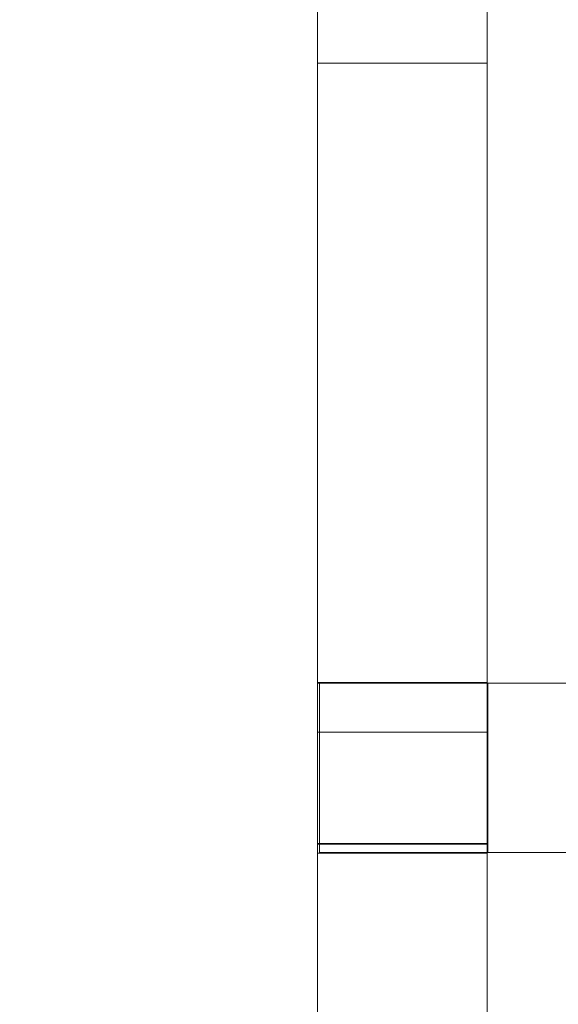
# Model space of a CAD drawing. Header units: millimetres. Extents: x -211 to 218, y -248 to 286.
# Tile 8 of 214: x -210 to -191, y -184 to -149. Entities that reach past the tile are written whole.
import ezdxf

# ---------------------------------------------------------------- set-up
doc = ezdxf.new("R2010")
doc.units = ezdxf.units.MM
doc.header["$LTSCALE"] = 25.4
doc.layers.add('None', color=7, linetype='Continuous', lineweight=9)

msp = doc.modelspace()

# ---------------------------------------------------------------- linework, layer by layer
at = {"layer": 'None', "color": 7, "linetype": 'Continuous', "lineweight": 9}
for points, invisible_edges in [([(-101.914, -128.937, -14.789), (-101.808, -128.913, -14.818), (-196.46, -210.956, -421.986), (-196.516, -210.968, -421.971)], 10), ([(-193.601, -210.836, -422.675), (-196.46, -210.956, -421.986), (-101.808, -128.913, -14.818)], 10), ([(-193.601, -210.836, -422.675), (-101.808, -128.913, -14.818), (-99.325, -129.179, -17.188)], 11), ([(-196.516, -210.968, -421.971), (-199.252, -211.579, -421.212), (-104.599, -129.536, -14.044), (-101.914, -128.937, -14.789)], 10), ([(-99.325, -129.179, -17.188), (-193.582, -210.835, -422.68), (-193.601, -210.836, -422.675)], 9), ([(-193.25, -210.88, -422.748), (-193.582, -210.835, -422.68), (-99.325, -129.179, -17.188)], 10), ([(-190.73, -211.218, -423.266), (-193.25, -210.88, -422.748), (-99.325, -129.179, -17.188)], 10), ([(-104.599, -129.536, -14.044), (-199.252, -211.579, -421.212), (-201.872, -212.685, -420.38), (-107.219, -130.643, -13.212)], 5), ([(-107.455, -130.798, -13.126), (-107.219, -130.643, -13.212), (-201.872, -212.685, -420.38), (-202.075, -212.819, -420.306)], 10), ([(-108.086, -131.213, -12.895), (-107.455, -130.798, -13.126), (-202.075, -212.819, -420.306), (-203.282, -213.612, -419.865)], 10), ([(-203.282, -213.612, -419.865), (-204.241, -214.242, -419.515), (-109.588, -132.2, -12.347), (-108.086, -131.213, -12.895)], 10), ([(-109.878, -132.478, -12.224), (-109.588, -132.2, -12.347), (-204.241, -214.242, -419.515), (-204.508, -214.498, -419.402)], 10), ([(-204.508, -214.498, -419.402), (-206.286, -216.202, -418.645), (-111.633, -134.159, -11.477), (-109.878, -132.478, -12.224)], 10), ([(-111.94, -134.585, -11.32), (-111.633, -134.159, -11.477), (-206.286, -216.202, -418.645), (-206.578, -216.607, -418.496)], 10), ([(-206.578, -216.607, -418.496), (-207.946, -218.505, -417.795), (-113.293, -136.462, -10.627), (-111.94, -134.585, -11.32)], 10), ([(-199.637, -134.611, 26.445), (-199.637, -147.951, 17.79), (-199.637, -151.626, 23.455), (-199.637, -146.994, 26.46)], 7), ([(-193.637, -146.994, 26.46), (-193.637, -151.626, 23.455), (-193.637, -147.951, 17.79), (-193.637, -134.611, 26.445)], 7), ([(-113.565, -137.034, -10.449), (-113.293, -136.462, -10.627), (-207.946, -218.505, -417.795), (-208.21, -219.061, -417.622)], 10), ([(-113.982, -137.912, -10.175), (-113.565, -137.034, -10.449), (-208.21, -219.061, -417.622)], 10), ([(-208.21, -219.061, -417.622), (-209.17, -221.081, -416.992), (-114.517, -139.039, -9.823), (-113.982, -137.912, -10.175)], 10), ([(-114.704, -139.729, -9.641), (-114.517, -139.039, -9.823), (-209.17, -221.081, -416.992), (-209.195, -221.174, -416.967)], 10), ([(-209.354, -221.761, -416.812), (-209.921, -223.852, -416.259), (-115.268, -141.81, -9.09), (-114.704, -139.729, -9.641)], 10), ([(-209.195, -221.174, -416.967), (-209.354, -221.761, -416.812), (-114.704, -139.729, -9.641)], 10), ([(-115.335, -142.567, -8.922), (-115.268, -141.81, -9.09), (-209.921, -223.852, -416.259), (-209.988, -224.606, -416.091)], 10), ([(-209.988, -224.606, -416.091), (-210.176, -226.734, -415.619), (-115.523, -144.692, -8.45), (-115.335, -142.567, -8.922)], 10), ([(-115.459, -145.449, -8.313), (-115.523, -144.692, -8.45), (-210.176, -226.734, -415.619), (-210.111, -227.495, -415.48)], 10), ([(-210.111, -227.495, -415.48), (-209.927, -229.64, -415.091), (-115.275, -147.597, -7.923), (-115.459, -145.449, -8.313)], 10), ([(-199.637, -146.994, 26.46), (-199.637, -151.626, 23.455), (-199.637, -153.57, 26.451), (-199.637, -150.273, 26.464)], 3), ([(-199.637, -146.994, 26.46), (-199.637, -150.273, 26.464), (-193.637, -150.273, 26.464), (-193.637, -146.994, 26.46)], 8), ([(-193.637, -153.57, 26.451), (-193.637, -151.626, 23.455), (-193.637, -146.994, 26.46), (-193.637, -150.273, 26.464)], 3), ([(-199.637, -148.975, 13.412), (-199.637, -148.629, 13.461), (-199.637, -147.23, 3.224), (-199.637, -149.624, 3.298)], 10), ([(-199.637, -149.624, 3.298), (-199.637, -147.23, 3.224), (-193.637, -147.23, 3.224), (-193.637, -149.624, 3.298)], 10), ([(-193.637, -149.624, 3.298), (-193.637, -147.23, 3.224), (-193.637, -148.629, 13.461), (-193.637, -148.975, 13.412)], 10), ([(-115.094, -148.289, -7.826), (-115.275, -147.597, -7.923), (-209.927, -229.64, -415.091), (-209.743, -230.342, -414.992)], 10), ([(-199.637, -151.626, 23.455), (-199.637, -147.951, 17.79), (-199.637, -148.628, 17.351), (-199.637, -148.834, 17.395)], 11), ([(-193.637, -148.834, 17.395), (-193.637, -148.628, 17.351), (-193.637, -147.951, 17.79), (-193.637, -151.626, 23.455)], 14), ([(-209.743, -230.342, -414.992), (-209.183, -232.48, -414.692), (-114.53, -150.438, -7.524), (-115.094, -148.289, -7.826)], 10), ([(-193.637, -148.628, 17.351), (-193.637, -148.834, 17.395), (-199.637, -148.834, 17.395), (-199.637, -148.628, 17.351)], 10), ([(-193.637, -148.629, 13.461), (-199.637, -148.629, 13.461), (-199.637, -148.975, 13.412), (-193.637, -148.975, 13.412)], 5), ([(-199.637, -151.626, 23.455), (-199.637, -148.834, 17.395), (-199.637, -149.182, 17.407)], 9), ([(-193.637, -149.182, 17.407), (-199.637, -149.182, 17.407), (-199.637, -148.834, 17.395), (-193.637, -148.834, 17.395)], 5), ([(-199.637, -149.323, 13.425), (-199.637, -148.975, 13.412), (-199.637, -149.624, 3.298)], 10), ([(-193.637, -148.975, 13.412), (-199.637, -148.975, 13.412), (-199.637, -149.323, 13.425), (-193.637, -149.323, 13.425)], 5), ([(-193.637, -149.182, 17.407), (-193.637, -148.834, 17.395), (-193.637, -151.626, 23.455)], 10), ([(-193.637, -149.624, 3.298), (-193.637, -148.975, 13.412), (-193.637, -149.323, 13.425)], 9), ([(-199.637, -151.626, 23.455), (-199.637, -149.182, 17.407), (-199.637, -149.528, 17.359)], 9), ([(-193.637, -149.528, 17.359), (-199.637, -149.528, 17.359), (-199.637, -149.182, 17.407), (-193.637, -149.182, 17.407)], 5), ([(-199.637, -149.624, 3.298), (-199.637, -149.664, 13.497), (-199.637, -149.323, 13.425)], 9), ([(-193.637, -149.323, 13.425), (-199.637, -149.323, 13.425), (-199.637, -149.664, 13.497), (-193.637, -149.664, 13.497)], 5), ([(-193.637, -149.528, 17.359), (-193.637, -149.182, 17.407), (-193.637, -151.626, 23.455)], 10), ([(-193.637, -149.323, 13.425), (-193.637, -149.664, 13.497), (-193.637, -149.624, 3.298)], 10), ([(-199.637, -149.528, 17.359), (-199.637, -149.859, 17.251), (-199.637, -151.626, 23.455)], 10), ([(-193.637, -149.859, 17.251), (-199.637, -149.859, 17.251), (-199.637, -149.528, 17.359), (-193.637, -149.528, 17.359)], 5), ([(-199.637, -149.624, 3.298), (-199.637, -150.283, 13.813), (-199.637, -149.987, 13.628)], 9), ([(-199.637, -149.987, 13.628), (-199.637, -149.664, 13.497), (-199.637, -149.624, 3.298)], 10), ([(-199.637, -150.542, 14.046), (-199.637, -150.283, 13.813), (-199.637, -149.624, 3.298), (-199.637, -155.745, 12.733)], 14), ([(-199.637, -169.359, 3.901), (-199.637, -155.745, 12.733), (-199.637, -149.624, 3.298)], 3), ([(-199.637, -169.359, 3.901), (-199.637, -149.624, 3.298), (-193.637, -149.624, 3.298), (-193.637, -169.359, 3.901)], 10), ([(-193.637, -149.664, 13.497), (-199.637, -149.664, 13.497), (-199.637, -149.987, 13.628), (-193.637, -149.987, 13.628)], 5), ([(-193.637, -151.626, 23.455), (-193.637, -149.859, 17.251), (-193.637, -149.528, 17.359)], 9), ([(-193.637, -149.624, 3.298), (-193.637, -149.664, 13.497), (-193.637, -149.987, 13.628)], 9), ([(-193.637, -155.745, 12.733), (-193.637, -149.624, 3.298), (-193.637, -150.283, 13.813), (-193.637, -150.542, 14.046)], 11), ([(-193.637, -149.987, 13.628), (-193.637, -150.283, 13.813), (-193.637, -149.624, 3.298)], 10), ([(-193.637, -149.624, 3.298), (-193.637, -155.745, 12.733), (-193.637, -169.359, 3.901)], 3), ([(-199.637, -149.859, 17.251), (-199.637, -150.167, 17.087), (-199.637, -151.626, 23.455)], 10), ([(-193.637, -150.167, 17.087), (-199.637, -150.167, 17.087), (-199.637, -149.859, 17.251), (-193.637, -149.859, 17.251)], 5), ([(-193.637, -149.987, 13.628), (-199.637, -149.987, 13.628), (-199.637, -150.283, 13.813), (-193.637, -150.283, 13.813)], 5), ([(-199.637, -151.626, 23.455), (-199.637, -150.167, 17.087), (-199.637, -150.442, 16.873)], 9), ([(-193.637, -150.442, 16.873), (-199.637, -150.442, 16.873), (-199.637, -150.167, 17.087), (-193.637, -150.167, 17.087)], 5), ([(-193.637, -151.626, 23.455), (-193.637, -150.167, 17.087), (-193.637, -149.859, 17.251)], 9), ([(-193.637, -150.442, 16.873), (-193.637, -150.167, 17.087), (-193.637, -151.626, 23.455)], 10), ([(-114.444, -150.629, -7.505), (-114.53, -150.438, -7.524), (-209.183, -232.48, -414.692)], 10), ([(-193.637, -153.57, 26.451), (-193.637, -150.273, 26.464), (-199.637, -150.273, 26.464), (-199.637, -153.57, 26.451)], 8), ([(-193.637, -150.283, 13.813), (-199.637, -150.283, 13.813), (-199.637, -150.542, 14.046), (-193.637, -150.542, 14.046)], 5), ([(-199.637, -150.442, 16.873), (-199.637, -150.675, 16.614), (-199.637, -159.421, 18.398), (-199.637, -151.626, 23.455)], 14), ([(-193.637, -150.675, 16.614), (-199.637, -150.675, 16.614), (-199.637, -150.442, 16.873), (-193.637, -150.442, 16.873)], 5), ([(-193.637, -151.626, 23.455), (-193.637, -159.421, 18.398), (-193.637, -150.675, 16.614), (-193.637, -150.442, 16.873)], 11), ([(-114.27, -151.012, -7.468), (-114.444, -150.629, -7.505), (-209.183, -232.48, -414.692), (-208.916, -233.07, -414.635)], 10), ([(-199.637, -150.756, 14.321), (-199.637, -150.542, 14.046), (-199.637, -155.745, 12.733)], 10), ([(-193.637, -150.542, 14.046), (-199.637, -150.542, 14.046), (-199.637, -150.756, 14.321), (-193.637, -150.756, 14.321)], 5), ([(-199.637, -159.421, 18.398), (-199.637, -150.675, 16.614), (-199.637, -150.86, 16.318)], 9), ([(-193.637, -150.86, 16.318), (-199.637, -150.86, 16.318), (-199.637, -150.675, 16.614), (-193.637, -150.675, 16.614)], 5), ([(-199.637, -150.92, 14.629), (-199.637, -150.756, 14.321), (-199.637, -155.745, 12.733)], 10), ([(-193.637, -150.756, 14.321), (-199.637, -150.756, 14.321), (-199.637, -150.92, 14.629), (-193.637, -150.92, 14.629)], 5), ([(-199.637, -150.86, 16.318), (-199.637, -150.991, 15.995), (-199.637, -159.421, 18.398)], 10), ([(-193.637, -150.991, 15.995), (-199.637, -150.991, 15.995), (-199.637, -150.86, 16.318), (-193.637, -150.86, 16.318)], 5), ([(-193.637, -155.745, 12.733), (-193.637, -150.542, 14.046), (-193.637, -150.756, 14.321)], 9), ([(-193.637, -150.86, 16.318), (-193.637, -150.675, 16.614), (-193.637, -159.421, 18.398)], 10), ([(-193.637, -155.745, 12.733), (-193.637, -150.756, 14.321), (-193.637, -150.92, 14.629)], 9), ([(-193.637, -159.421, 18.398), (-193.637, -150.991, 15.995), (-193.637, -150.86, 16.318)], 9), ([(-208.916, -233.07, -414.635), (-207.965, -235.169, -414.433), (-113.312, -153.127, -7.265), (-114.27, -151.012, -7.468)], 10), ([(-199.637, -155.745, 12.733), (-199.637, -151.027, 14.961), (-199.637, -150.92, 14.629)], 9), ([(-193.637, -150.92, 14.629), (-199.637, -150.92, 14.629), (-199.637, -151.027, 14.961), (-193.637, -151.027, 14.961)], 5), ([(-199.637, -150.991, 15.995), (-199.637, -151.035, 15.789), (-199.637, -155.745, 12.733), (-199.637, -159.421, 18.398)], 14), ([(-199.637, -151.035, 15.789), (-199.637, -150.991, 15.995), (-193.637, -150.991, 15.995), (-193.637, -151.035, 15.789)], 10), ([(-199.637, -151.076, 15.306), (-199.637, -151.027, 14.961), (-199.637, -155.745, 12.733)], 10), ([(-193.637, -151.027, 14.961), (-199.637, -151.027, 14.961), (-199.637, -151.076, 15.306), (-193.637, -151.076, 15.306)], 5), ([(-199.637, -155.745, 12.733), (-199.637, -151.035, 15.789), (-199.637, -151.063, 15.654)], 9), ([(-193.637, -151.035, 15.789), (-193.637, -151.063, 15.654), (-199.637, -151.063, 15.654), (-199.637, -151.035, 15.789)], 10), ([(-199.637, -155.745, 12.733), (-199.637, -151.063, 15.654), (-199.637, -151.076, 15.306)], 9), ([(-193.637, -151.076, 15.306), (-199.637, -151.076, 15.306), (-199.637, -151.063, 15.654), (-193.637, -151.063, 15.654)], 5), ([(-193.637, -150.92, 14.629), (-193.637, -151.027, 14.961), (-193.637, -155.745, 12.733)], 10), ([(-193.637, -159.421, 18.398), (-193.637, -155.745, 12.733), (-193.637, -151.035, 15.789), (-193.637, -150.991, 15.995)], 11), ([(-193.637, -155.745, 12.733), (-193.637, -151.027, 14.961), (-193.637, -151.076, 15.306)], 9), ([(-193.637, -151.063, 15.654), (-193.637, -151.035, 15.789), (-193.637, -155.745, 12.733)], 10), ([(-193.637, -151.076, 15.306), (-193.637, -151.063, 15.654), (-193.637, -155.745, 12.733)], 10), ([(-199.637, -158.648, 26.43), (-199.637, -153.57, 26.451), (-199.637, -151.626, 23.455), (-199.637, -159.421, 18.398)], 14), ([(-193.637, -159.421, 18.398), (-193.637, -151.626, 23.455), (-193.637, -153.57, 26.451), (-193.637, -158.648, 26.43)], 11), ([(-113.025, -153.553, -7.246), (-113.312, -153.127, -7.265), (-207.965, -235.169, -414.433), (-207.664, -235.616, -414.413)], 10), ([(-207.664, -235.616, -414.413), (-206.31, -237.625, -414.323), (-111.658, -155.583, -7.155), (-113.025, -153.553, -7.246)], 10), ([(-199.637, -153.57, 26.451), (-199.637, -158.648, 26.43), (-193.637, -158.648, 26.43), (-193.637, -153.57, 26.451)], 10), ([(-111.396, -155.859, -7.16), (-111.658, -155.583, -7.155), (-206.31, -237.625, -414.323), (-206.027, -237.923, -414.329)], 10), ([(-199.637, -155.745, 12.733), (-199.637, -169.359, 3.901), (-199.637, -165.337, 13.926), (-199.637, -165.029, 14.09)], 11), ([(-199.637, -155.745, 12.733), (-199.637, -164.336, 14.859), (-199.637, -164.205, 15.182)], 9), ([(-199.637, -155.745, 12.733), (-199.637, -164.754, 14.304), (-199.637, -164.521, 14.563)], 9), ([(-199.637, -164.521, 14.563), (-199.637, -164.336, 14.859), (-199.637, -155.745, 12.733)], 10), ([(-199.637, -165.029, 14.09), (-199.637, -164.754, 14.304), (-199.637, -155.745, 12.733)], 10), ([(-199.637, -164.205, 15.182), (-199.637, -164.178, 15.312), (-199.637, -159.421, 18.398), (-199.637, -155.745, 12.733)], 14), ([(-193.637, -155.745, 12.733), (-193.637, -164.754, 14.304), (-193.637, -165.029, 14.09)], 9), ([(-193.637, -165.029, 14.09), (-193.637, -165.337, 13.926), (-193.637, -169.359, 3.901), (-193.637, -155.745, 12.733)], 14), ([(-193.637, -155.745, 12.733), (-193.637, -164.336, 14.859), (-193.637, -164.521, 14.563)], 9), ([(-193.637, -155.745, 12.733), (-193.637, -159.421, 18.398), (-193.637, -164.178, 15.312), (-193.637, -164.205, 15.182)], 11), ([(-193.637, -164.205, 15.182), (-193.637, -164.336, 14.859), (-193.637, -155.745, 12.733)], 10), ([(-193.637, -164.521, 14.563), (-193.637, -164.754, 14.304), (-193.637, -155.745, 12.733)], 10), ([(-206.027, -237.923, -414.329), (-204.27, -239.773, -414.364), (-109.617, -157.731, -7.196), (-111.396, -155.859, -7.16)], 10), ([(-109.617, -157.731, -7.196), (-204.27, -239.773, -414.364), (-201.905, -241.549, -414.556), (-107.252, -159.506, -7.388)], 5), ([(-199.637, -159.421, 18.398), (-199.637, -162.86, 23.698), (-199.637, -158.648, 26.43)], 11), ([(-199.637, -158.648, 26.43), (-199.637, -162.86, 23.698), (-199.637, -164.617, 26.407)], 3), ([(-199.637, -158.648, 26.43), (-199.637, -164.617, 26.407), (-193.637, -164.617, 26.407), (-193.637, -158.648, 26.43)], 10), ([(-193.637, -164.617, 26.407), (-193.637, -162.86, 23.698), (-193.637, -158.648, 26.43)], 3), ([(-193.637, -158.648, 26.43), (-193.637, -162.86, 23.698), (-193.637, -159.421, 18.398)], 11), ([(-107.144, -159.562, -7.402), (-107.252, -159.506, -7.388), (-201.905, -241.549, -414.556), (-201.757, -241.625, -414.575)], 10), ([(-106.344, -159.974, -7.505), (-107.144, -159.562, -7.402), (-201.757, -241.625, -414.575)], 10), ([(-199.637, -162.86, 23.698), (-199.637, -159.421, 18.398), (-199.637, -164.655, 17.131), (-199.637, -164.913, 17.364)], 11), ([(-199.637, -159.421, 18.398), (-199.637, -164.133, 15.523), (-199.637, -164.121, 15.871)], 9), ([(-199.637, -159.421, 18.398), (-199.637, -164.44, 16.856), (-199.637, -164.655, 17.131)], 9), ([(-199.637, -164.121, 15.871), (-199.637, -164.169, 16.217), (-199.637, -159.421, 18.398)], 10), ([(-199.637, -159.421, 18.398), (-199.637, -164.276, 16.548), (-199.637, -164.44, 16.856)], 9), ([(-199.637, -159.421, 18.398), (-199.637, -164.178, 15.312), (-199.637, -164.133, 15.523)], 9), ([(-199.637, -164.169, 16.217), (-199.637, -164.276, 16.548), (-199.637, -159.421, 18.398)], 10), ([(-193.637, -159.421, 18.398), (-193.637, -164.169, 16.217), (-193.637, -164.121, 15.871)], 9), ([(-193.637, -159.421, 18.398), (-193.637, -164.276, 16.548), (-193.637, -164.169, 16.217)], 9), ([(-193.637, -164.913, 17.364), (-193.637, -164.655, 17.131), (-193.637, -159.421, 18.398), (-193.637, -162.86, 23.698)], 14), ([(-193.637, -164.121, 15.871), (-193.637, -164.133, 15.523), (-193.637, -159.421, 18.398)], 10), ([(-193.637, -164.655, 17.131), (-193.637, -164.44, 16.856), (-193.637, -159.421, 18.398)], 10), ([(-193.637, -164.44, 16.856), (-193.637, -164.276, 16.548), (-193.637, -159.421, 18.398)], 10), ([(-193.637, -164.133, 15.523), (-193.637, -164.178, 15.312), (-193.637, -159.421, 18.398)], 10), ([(-201.757, -241.625, -414.575), (-199.288, -242.897, -414.893), (-104.635, -160.855, -7.725), (-106.344, -159.974, -7.505)], 10), ([(-104.611, -160.862, -7.729), (-104.635, -160.855, -7.725), (-199.288, -242.897, -414.893)], 10), ([(-101.877, -161.725, -8.191), (-104.611, -160.862, -7.729), (-199.288, -242.897, -414.893)], 10), ([(-199.288, -242.897, -414.893), (-196.498, -243.778, -415.364), (-101.845, -161.735, -8.196), (-101.877, -161.725, -8.191)], 10), ([(-99.325, -162.387, -10.319), (-101.845, -161.735, -8.196), (-196.498, -243.778, -415.364)], 11), ([(-196.498, -243.778, -415.364), (-196.472, -243.781, -415.369), (-99.325, -162.387, -10.319)], 10), ([(-196.472, -243.781, -415.369), (-193.62, -244.164, -415.955), (-99.325, -162.387, -10.319)], 10), ([(-99.325, -164.706, -23.367), (-99.325, -162.387, -10.319), (-193.62, -244.164, -415.955)], 10), ([(-199.637, -164.617, 26.407), (-199.637, -162.86, 23.698), (-199.637, -172.201, 17.637), (-199.637, -172.208, 20.71)], 11), ([(-199.637, -162.86, 23.698), (-199.637, -165.209, 17.549), (-199.637, -165.532, 17.68)], 9), ([(-199.637, -162.86, 23.698), (-199.637, -166.222, 17.765), (-199.637, -166.567, 17.716)], 9), ([(-199.637, -165.532, 17.68), (-199.637, -165.873, 17.753), (-199.637, -162.86, 23.698)], 10), ([(-199.637, -172.201, 17.637), (-199.637, -162.86, 23.698), (-199.637, -166.898, 17.609), (-199.637, -167.206, 17.445)], 11), ([(-199.637, -165.873, 17.753), (-199.637, -166.222, 17.765), (-199.637, -162.86, 23.698)], 10), ([(-199.637, -166.567, 17.716), (-199.637, -166.898, 17.609), (-199.637, -162.86, 23.698)], 10), ([(-199.637, -164.913, 17.364), (-199.637, -165.209, 17.549), (-199.637, -162.86, 23.698)], 10), ([(-193.637, -162.86, 23.698), (-193.637, -165.873, 17.753), (-193.637, -165.532, 17.68)], 9), ([(-193.637, -162.86, 23.698), (-193.637, -165.209, 17.549), (-193.637, -164.913, 17.364)], 9), ([(-193.637, -162.86, 23.698), (-193.637, -166.222, 17.765), (-193.637, -165.873, 17.753)], 9), ([(-193.637, -162.86, 23.698), (-193.637, -166.898, 17.609), (-193.637, -166.567, 17.716)], 9), ([(-193.637, -166.567, 17.716), (-193.637, -166.222, 17.765), (-193.637, -162.86, 23.698)], 10), ([(-193.637, -167.206, 17.445), (-193.637, -166.898, 17.609), (-193.637, -162.86, 23.698), (-193.637, -172.201, 17.637)], 14), ([(-193.637, -165.532, 17.68), (-193.637, -165.209, 17.549), (-193.637, -162.86, 23.698)], 10), ([(-193.637, -172.208, 20.71), (-193.637, -172.201, 17.637), (-193.637, -162.86, 23.698), (-193.637, -164.617, 26.407)], 14), ([(-193.637, -164.121, 15.871), (-199.637, -164.121, 15.871), (-199.637, -164.133, 15.523), (-193.637, -164.133, 15.523)], 5), ([(-193.637, -164.169, 16.217), (-199.637, -164.169, 16.217), (-199.637, -164.121, 15.871), (-193.637, -164.121, 15.871)], 5), ([(-193.637, -164.178, 15.312), (-193.637, -164.133, 15.523), (-199.637, -164.133, 15.523), (-199.637, -164.178, 15.312)], 10), ([(-193.637, -164.276, 16.548), (-199.637, -164.276, 16.548), (-199.637, -164.169, 16.217), (-193.637, -164.169, 16.217)], 5), ([(-199.637, -164.178, 15.312), (-199.637, -164.205, 15.182), (-193.637, -164.205, 15.182), (-193.637, -164.178, 15.312)], 10), ([(-193.637, -164.205, 15.182), (-199.637, -164.205, 15.182), (-199.637, -164.336, 14.859), (-193.637, -164.336, 14.859)], 5), ([(-193.637, -164.44, 16.856), (-199.637, -164.44, 16.856), (-199.637, -164.276, 16.548), (-193.637, -164.276, 16.548)], 5), ([(-193.637, -164.336, 14.859), (-199.637, -164.336, 14.859), (-199.637, -164.521, 14.563), (-193.637, -164.521, 14.563)], 5), ([(-193.637, -164.655, 17.131), (-199.637, -164.655, 17.131), (-199.637, -164.44, 16.856), (-193.637, -164.44, 16.856)], 5), ([(-193.637, -164.521, 14.563), (-199.637, -164.521, 14.563), (-199.637, -164.754, 14.304), (-193.637, -164.754, 14.304)], 5), ([(-199.637, -170.252, 26.384), (-199.637, -164.617, 26.407), (-199.637, -172.208, 20.71), (-199.637, -177.908, 20.697)], 10), ([(-199.637, -164.617, 26.407), (-199.637, -170.252, 26.384), (-193.637, -170.252, 26.384), (-193.637, -164.617, 26.407)], 10), ([(-193.637, -164.913, 17.364), (-199.637, -164.913, 17.364), (-199.637, -164.655, 17.131), (-193.637, -164.655, 17.131)], 5), ([(-193.637, -164.754, 14.304), (-199.637, -164.754, 14.304), (-199.637, -165.029, 14.09), (-193.637, -165.029, 14.09)], 5), ([(-193.637, -177.908, 20.697), (-193.637, -172.208, 20.71), (-193.637, -164.617, 26.407), (-193.637, -170.252, 26.384)], 10), ([(-193.62, -244.164, -415.955), (-190.741, -244.043, -416.649), (-99.325, -164.706, -23.367)], 10), ([(-193.637, -165.209, 17.549), (-199.637, -165.209, 17.549), (-199.637, -164.913, 17.364), (-193.637, -164.913, 17.364)], 5), ([(-193.637, -165.029, 14.09), (-199.637, -165.029, 14.09), (-199.637, -165.337, 13.926), (-193.637, -165.337, 13.926)], 5), ([(-193.637, -165.532, 17.68), (-199.637, -165.532, 17.68), (-199.637, -165.209, 17.549), (-193.637, -165.209, 17.549)], 5), ([(-199.637, -169.359, 3.901), (-199.637, -165.669, 13.819), (-199.637, -165.337, 13.926)], 9), ([(-193.637, -165.337, 13.926), (-199.637, -165.337, 13.926), (-199.637, -165.669, 13.819), (-193.637, -165.669, 13.819)], 5), ([(-193.637, -165.337, 13.926), (-193.637, -165.669, 13.819), (-193.637, -169.359, 3.901)], 10), ([(-193.637, -165.873, 17.753), (-199.637, -165.873, 17.753), (-199.637, -165.532, 17.68), (-193.637, -165.532, 17.68)], 5), ([(-199.637, -166.014, 13.77), (-199.637, -165.669, 13.819), (-199.637, -169.359, 3.901)], 10), ([(-193.637, -165.669, 13.819), (-199.637, -165.669, 13.819), (-199.637, -166.014, 13.77), (-193.637, -166.014, 13.77)], 5), ([(-193.637, -169.359, 3.901), (-193.637, -165.669, 13.819), (-193.637, -166.014, 13.77)], 9), ([(-193.637, -166.222, 17.765), (-199.637, -166.222, 17.765), (-199.637, -165.873, 17.753), (-193.637, -165.873, 17.753)], 5), ([(-199.637, -169.359, 3.901), (-199.637, -166.362, 13.783), (-199.637, -166.014, 13.77)], 9), ([(-193.637, -166.014, 13.77), (-199.637, -166.014, 13.77), (-199.637, -166.362, 13.783), (-193.637, -166.362, 13.783)], 5), ([(-193.637, -166.014, 13.77), (-193.637, -166.362, 13.783), (-193.637, -169.359, 3.901)], 10), ([(-193.637, -166.567, 17.716), (-199.637, -166.567, 17.716), (-199.637, -166.222, 17.765), (-193.637, -166.222, 17.765)], 5), ([(-199.637, -166.492, 13.81), (-199.637, -166.362, 13.783), (-199.637, -169.359, 3.901)], 10), ([(-193.637, -166.492, 13.81), (-193.637, -166.362, 13.783), (-199.637, -166.362, 13.783), (-199.637, -166.492, 13.81)], 10), ([(-199.637, -169.359, 3.901), (-199.637, -173.815, 4.037), (-199.637, -176.108, 7.571), (-199.637, -166.492, 13.81)], 14), ([(-199.637, -172.186, 10.786), (-199.637, -166.492, 13.81), (-199.637, -176.108, 7.571)], 11), ([(-199.637, -166.703, 13.855), (-199.637, -166.492, 13.81), (-199.637, -172.186, 10.786)], 10), ([(-199.637, -166.492, 13.81), (-199.637, -166.703, 13.855), (-193.637, -166.703, 13.855), (-193.637, -166.492, 13.81)], 10), ([(-193.637, -169.359, 3.901), (-193.637, -166.362, 13.783), (-193.637, -166.492, 13.81)], 9), ([(-193.637, -172.186, 10.786), (-193.637, -166.492, 13.81), (-193.637, -166.703, 13.855)], 9), ([(-193.637, -176.108, 7.571), (-193.637, -166.492, 13.81), (-193.637, -172.186, 10.786)], 11), ([(-193.637, -166.492, 13.81), (-193.637, -176.108, 7.571), (-193.637, -173.815, 4.037), (-193.637, -169.359, 3.901)], 11), ([(-193.637, -166.898, 17.609), (-199.637, -166.898, 17.609), (-199.637, -166.567, 17.716), (-193.637, -166.567, 17.716)], 5), ([(-199.637, -167.027, 13.986), (-199.637, -166.703, 13.855), (-199.637, -172.186, 10.786)], 10), ([(-193.637, -166.703, 13.855), (-199.637, -166.703, 13.855), (-199.637, -167.027, 13.986), (-193.637, -167.027, 13.986)], 5), ([(-193.637, -172.186, 10.786), (-193.637, -166.703, 13.855), (-193.637, -167.027, 13.986)], 9), ([(-193.637, -167.206, 17.445), (-199.637, -167.206, 17.445), (-199.637, -166.898, 17.609), (-193.637, -166.898, 17.609)], 5), ([(-199.637, -172.186, 10.786), (-199.637, -167.322, 14.171), (-199.637, -167.027, 13.986)], 9), ([(-193.637, -167.027, 13.986), (-199.637, -167.027, 13.986), (-199.637, -167.322, 14.171), (-193.637, -167.322, 14.171)], 5), ([(-199.637, -167.206, 17.445), (-199.637, -167.481, 17.231), (-199.637, -172.201, 17.637)], 10), ([(-193.637, -167.481, 17.231), (-199.637, -167.481, 17.231), (-199.637, -167.206, 17.445), (-193.637, -167.206, 17.445)], 5), ([(-193.637, -167.027, 13.986), (-193.637, -167.322, 14.171), (-193.637, -172.186, 10.786)], 10), ([(-193.637, -172.201, 17.637), (-193.637, -167.481, 17.231), (-193.637, -167.206, 17.445)], 9), ([(-199.637, -167.581, 14.404), (-199.637, -167.322, 14.171), (-199.637, -172.186, 10.786)], 10), ([(-193.637, -167.322, 14.171), (-199.637, -167.322, 14.171), (-199.637, -167.581, 14.404), (-193.637, -167.581, 14.404)], 5), ([(-199.637, -172.201, 17.637), (-199.637, -167.481, 17.231), (-199.637, -167.715, 16.972)], 9), ([(-193.637, -167.715, 16.972), (-199.637, -167.715, 16.972), (-199.637, -167.481, 17.231), (-193.637, -167.481, 17.231)], 5), ([(-199.637, -172.186, 10.786), (-199.637, -167.796, 14.679), (-199.637, -167.581, 14.404)], 9), ([(-193.637, -167.581, 14.404), (-199.637, -167.581, 14.404), (-199.637, -167.796, 14.679), (-193.637, -167.796, 14.679)], 5), ([(-193.637, -172.186, 10.786), (-193.637, -167.322, 14.171), (-193.637, -167.581, 14.404)], 9), ([(-193.637, -167.715, 16.972), (-193.637, -167.481, 17.231), (-193.637, -172.201, 17.637)], 10), ([(-193.637, -167.581, 14.404), (-193.637, -167.796, 14.679), (-193.637, -172.186, 10.786)], 10), ([(-199.637, -167.715, 16.972), (-199.637, -167.899, 16.676), (-199.637, -172.201, 17.637)], 10), ([(-193.637, -167.899, 16.676), (-199.637, -167.899, 16.676), (-199.637, -167.715, 16.972), (-193.637, -167.715, 16.972)], 5), ([(-199.637, -172.186, 10.786), (-199.637, -167.959, 14.987), (-199.637, -167.796, 14.679)], 9), ([(-193.637, -167.796, 14.679), (-199.637, -167.796, 14.679), (-199.637, -167.959, 14.987), (-193.637, -167.959, 14.987)], 5), ([(-199.637, -172.201, 17.637), (-199.637, -167.899, 16.676), (-199.637, -168.03, 16.353)], 9), ([(-193.637, -168.03, 16.353), (-199.637, -168.03, 16.353), (-199.637, -167.899, 16.676), (-193.637, -167.899, 16.676)], 5), ([(-193.637, -172.201, 17.637), (-193.637, -167.899, 16.676), (-193.637, -167.715, 16.972)], 9), ([(-193.637, -167.796, 14.679), (-193.637, -167.959, 14.987), (-193.637, -172.186, 10.786)], 10), ([(-193.637, -168.03, 16.353), (-193.637, -167.899, 16.676), (-193.637, -172.201, 17.637)], 10), ([(-199.637, -168.067, 15.318), (-199.637, -167.959, 14.987), (-199.637, -172.186, 10.786)], 10), ([(-193.637, -167.959, 14.987), (-199.637, -167.959, 14.987), (-199.637, -168.067, 15.318), (-193.637, -168.067, 15.318)], 5), ([(-199.637, -172.201, 17.637), (-199.637, -168.03, 16.353), (-199.637, -168.103, 16.012)], 9), ([(-193.637, -168.103, 16.012), (-199.637, -168.103, 16.012), (-199.637, -168.03, 16.353), (-193.637, -168.03, 16.353)], 5), ([(-199.637, -172.186, 10.786), (-199.637, -172.201, 17.637), (-199.637, -168.115, 15.664), (-199.637, -168.067, 15.318)], 10), ([(-193.637, -168.067, 15.318), (-199.637, -168.067, 15.318), (-199.637, -168.115, 15.664), (-193.637, -168.115, 15.664)], 5), ([(-199.637, -168.103, 16.012), (-199.637, -168.115, 15.664), (-199.637, -172.201, 17.637)], 10), ([(-193.637, -168.115, 15.664), (-199.637, -168.115, 15.664), (-199.637, -168.103, 16.012), (-193.637, -168.103, 16.012)], 5), ([(-193.637, -172.186, 10.786), (-193.637, -167.959, 14.987), (-193.637, -168.067, 15.318)], 9), ([(-193.637, -168.103, 16.012), (-193.637, -168.03, 16.353), (-193.637, -172.201, 17.637)], 10), ([(-193.637, -168.067, 15.318), (-193.637, -168.115, 15.664), (-193.637, -172.201, 17.637), (-193.637, -172.186, 10.786)], 10), ([(-193.637, -172.201, 17.637), (-193.637, -168.115, 15.664), (-193.637, -168.103, 16.012)], 9), ([(-199.637, -173.815, 4.037), (-199.637, -169.359, 3.901), (-193.637, -169.359, 3.901), (-193.637, -173.815, 4.037)], 10), ([(-199.637, -177.908, 20.697), (-199.637, -182.963, 18.137), (-199.637, -170.252, 26.384)], 11), ([(-199.637, -173.948, 26.369), (-199.637, -170.252, 26.384), (-199.637, -182.963, 18.137)], 10), ([(-199.637, -170.252, 26.384), (-199.637, -173.948, 26.369), (-193.637, -173.948, 26.369), (-193.637, -170.252, 26.384)], 8), ([(-193.637, -182.963, 18.137), (-193.637, -170.252, 26.384), (-193.637, -173.948, 26.369)], 9), ([(-193.637, -170.252, 26.384), (-193.637, -182.963, 18.137), (-193.637, -177.908, 20.697)], 11), ([(-199.637, -176.108, 7.571), (-199.637, -177.886, 10.773), (-199.637, -172.186, 10.786)], 9), ([(-199.637, -172.201, 17.637), (-199.637, -172.186, 10.786), (-193.637, -172.186, 10.786), (-193.637, -172.201, 17.637)], 8), ([(-193.637, -172.201, 17.637), (-193.637, -172.208, 20.71), (-199.637, -172.208, 20.71), (-199.637, -172.201, 17.637)], 8), ([(-193.624, -172.208, 10.756), (-199.575, -172.208, 10.756), (-199.575, -172.208, 20.71), (-193.624, -172.208, 20.71)], 8), ([(-193.637, -172.186, 10.786), (-193.637, -177.886, 10.773), (-193.637, -176.108, 7.571)], 10), ([(-193.624, -172.208, 4.006), (-182.053, -172.208, 4.15), (-182.045, -172.208, 4.125)], 9), ([(-193.624, -172.208, 4.006), (-183.644, -172.208, 8.782), (-182.053, -172.208, 4.15)], 9), ([(-193.624, -172.208, 4.006), (-193.624, -172.208, 10.756), (-183.669, -172.208, 9.018), (-183.644, -172.208, 8.782)], 10), ([(-166.294, -172.208, 25.015), (-193.624, -172.208, 10.756), (-193.624, -172.208, 20.71)], 11), ([(-183.424, -172.208, 9.169), (-183.669, -172.208, 9.018), (-193.624, -172.208, 10.756), (-166.294, -172.208, 25.015)], 14), ([(-183.045, -172.208, 2.848), (-193.624, -172.208, 4.006), (-182.045, -172.208, 4.125)], 10), ([(-193.624, -172.208, 20.71), (-193.624, -172.208, 26.474), (-166.294, -172.208, 25.015)], 8), ([(-199.637, -181.189, 4.275), (-199.637, -176.108, 7.571), (-199.637, -173.815, 4.037), (-199.637, -178.231, 4.172)], 3), ([(-193.637, -173.815, 4.037), (-193.637, -178.231, 4.172), (-199.637, -178.231, 4.172), (-199.637, -173.815, 4.037)], 8), ([(-193.637, -173.815, 4.037), (-193.637, -176.108, 7.571), (-193.637, -181.189, 4.275), (-193.637, -178.231, 4.172)], 3), ([(-199.637, -182.963, 18.137), (-199.637, -186.644, 23.81), (-199.637, -182.612, 26.425), (-199.637, -173.948, 26.369)], 11), ([(-193.637, -182.612, 26.425), (-193.637, -173.948, 26.369), (-199.637, -173.948, 26.369), (-199.637, -182.612, 26.425)], 8), ([(-193.637, -173.948, 26.369), (-193.637, -182.612, 26.425), (-193.637, -186.644, 23.81), (-193.637, -182.963, 18.137)], 14), ([(-199.637, -177.886, 10.773), (-199.637, -176.108, 7.571), (-199.637, -179.547, 12.872)], 11), ([(-199.637, -192.208, 4.657), (-199.637, -179.547, 12.872), (-199.637, -176.108, 7.571), (-199.637, -181.189, 4.275)], 7), ([(-193.637, -179.547, 12.872), (-193.637, -176.108, 7.571), (-193.637, -177.886, 10.773)], 11), ([(-193.637, -181.189, 4.275), (-193.637, -176.108, 7.571), (-193.637, -179.547, 12.872), (-193.637, -192.208, 4.657)], 7), ([(-199.637, -179.547, 12.872), (-199.637, -177.893, 13.945), (-199.637, -177.886, 10.773)], 9), ([(-193.637, -177.893, 13.945), (-193.637, -177.886, 10.773), (-199.637, -177.886, 10.773), (-199.637, -177.893, 13.945)], 8), ([(-199.637, -177.908, 20.697), (-199.637, -177.893, 13.945), (-199.637, -179.547, 12.872), (-199.637, -182.963, 18.137)], 14), ([(-199.637, -177.893, 13.945), (-199.637, -177.908, 20.697), (-193.637, -177.908, 20.697), (-193.637, -177.893, 13.945)], 8), ([(-193.637, -177.886, 10.773), (-193.637, -177.893, 13.945), (-193.637, -179.547, 12.872)], 10), ([(-193.637, -182.963, 18.137), (-193.637, -179.547, 12.872), (-193.637, -177.893, 13.945), (-193.637, -177.908, 20.697)], 11), ([(-199.637, -181.189, 4.275), (-199.637, -178.231, 4.172), (-193.637, -178.231, 4.172), (-193.637, -181.189, 4.275)], 8), ([(-193.624, -178.208, 20.71), (-199.575, -178.208, 20.71), (-199.575, -178.208, 10.756), (-193.624, -178.208, 10.756)], 8), ([(-182.045, -178.208, 4.125), (-193.624, -178.208, 4.006), (-183.045, -178.208, 2.848)], 9), ([(-182.045, -178.208, 4.125), (-182.053, -178.208, 4.15), (-193.624, -178.208, 4.006)], 10), ([(-193.624, -178.208, 20.71), (-193.624, -178.208, 10.756), (-183.669, -178.208, 9.018), (-183.424, -178.208, 9.169)], 11), ([(-182.053, -178.208, 4.15), (-183.644, -178.208, 8.782), (-193.624, -178.208, 4.006)], 10), ([(-183.644, -178.208, 8.782), (-183.669, -178.208, 9.018), (-193.624, -178.208, 10.756), (-193.624, -178.208, 4.006)], 10), ([(-166.294, -178.208, 25.015), (-193.624, -178.208, 26.474), (-193.624, -178.208, 20.71), (-183.212, -178.208, 9.047)], 12), ([(-183.424, -178.208, 9.169), (-183.212, -178.208, 9.047), (-193.624, -178.208, 20.71)], 10), ([(-199.637, -179.547, 12.872), (-199.637, -182.31, 14.831), (-199.637, -182.179, 15.154)], 9), ([(-199.637, -179.547, 12.872), (-199.637, -182.728, 14.277), (-199.637, -182.495, 14.536)], 9), ([(-199.637, -183.643, 13.791), (-199.637, -183.311, 13.899), (-199.637, -179.547, 12.872), (-199.637, -192.208, 4.657)], 14), ([(-199.637, -182.495, 14.536), (-199.637, -182.31, 14.831), (-199.637, -179.547, 12.872)], 10), ([(-199.637, -179.547, 12.872), (-199.637, -183.003, 14.062), (-199.637, -182.728, 14.277)], 9), ([(-199.637, -183.311, 13.899), (-199.637, -183.003, 14.062), (-199.637, -179.547, 12.872)], 10), ([(-199.637, -179.547, 12.872), (-199.637, -182.143, 16.189), (-199.637, -182.25, 16.521)], 9), ([(-199.637, -179.547, 12.872), (-199.637, -182.107, 15.495), (-199.637, -182.094, 15.844)], 9), ([(-199.637, -182.25, 16.521), (-199.637, -182.414, 16.829), (-199.637, -182.963, 18.137), (-199.637, -179.547, 12.872)], 14), ([(-199.637, -182.179, 15.154), (-199.637, -182.107, 15.495), (-199.637, -179.547, 12.872)], 10), ([(-199.637, -182.094, 15.844), (-199.637, -182.143, 16.189), (-199.637, -179.547, 12.872)], 10), ([(-193.637, -192.208, 4.657), (-193.637, -179.547, 12.872), (-193.637, -183.311, 13.899), (-193.637, -183.643, 13.791)], 11), ([(-193.637, -179.547, 12.872), (-193.637, -183.003, 14.062), (-193.637, -183.311, 13.899)], 9), ([(-193.637, -179.547, 12.872), (-193.637, -182.31, 14.831), (-193.637, -182.495, 14.536)], 9), ([(-193.637, -179.547, 12.872), (-193.637, -182.107, 15.495), (-193.637, -182.179, 15.154)], 9), ([(-193.637, -182.179, 15.154), (-193.637, -182.31, 14.831), (-193.637, -179.547, 12.872)], 10), ([(-193.637, -182.495, 14.536), (-193.637, -182.728, 14.277), (-193.637, -179.547, 12.872)], 10), ([(-193.637, -182.728, 14.277), (-193.637, -183.003, 14.062), (-193.637, -179.547, 12.872)], 10), ([(-193.637, -179.547, 12.872), (-193.637, -182.143, 16.189), (-193.637, -182.094, 15.844)], 9), ([(-193.637, -179.547, 12.872), (-193.637, -182.963, 18.137), (-193.637, -182.414, 16.829), (-193.637, -182.25, 16.521)], 11), ([(-193.637, -182.094, 15.844), (-193.637, -182.107, 15.495), (-193.637, -179.547, 12.872)], 10), ([(-193.637, -182.25, 16.521), (-193.637, -182.143, 16.189), (-193.637, -179.547, 12.872)], 10), ([(-199.637, -192.208, 4.657), (-199.637, -181.189, 4.275), (-193.637, -181.189, 4.275), (-193.637, -192.208, 4.657)], 10), ([(-193.637, -182.094, 15.844), (-199.637, -182.094, 15.844), (-199.637, -182.107, 15.495), (-193.637, -182.107, 15.495)], 5), ([(-193.637, -182.143, 16.189), (-199.637, -182.143, 16.189), (-199.637, -182.094, 15.844), (-193.637, -182.094, 15.844)], 5), ([(-193.637, -182.107, 15.495), (-199.637, -182.107, 15.495), (-199.637, -182.179, 15.154), (-193.637, -182.179, 15.154)], 5), ([(-193.637, -182.25, 16.521), (-199.637, -182.25, 16.521), (-199.637, -182.143, 16.189), (-193.637, -182.143, 16.189)], 5), ([(-193.637, -182.179, 15.154), (-199.637, -182.179, 15.154), (-199.637, -182.31, 14.831), (-193.637, -182.31, 14.831)], 5), ([(-193.637, -182.414, 16.829), (-199.637, -182.414, 16.829), (-199.637, -182.25, 16.521), (-193.637, -182.25, 16.521)], 5), ([(-193.637, -182.31, 14.831), (-199.637, -182.31, 14.831), (-199.637, -182.495, 14.536), (-193.637, -182.495, 14.536)], 5), ([(-199.637, -182.963, 18.137), (-199.637, -182.414, 16.829), (-199.637, -182.628, 17.103)], 9), ([(-193.637, -182.628, 17.103), (-199.637, -182.628, 17.103), (-199.637, -182.414, 16.829), (-193.637, -182.414, 16.829)], 5), ([(-193.637, -182.495, 14.536), (-199.637, -182.495, 14.536), (-199.637, -182.728, 14.277), (-193.637, -182.728, 14.277)], 5), ([(-193.637, -182.628, 17.103), (-193.637, -182.414, 16.829), (-193.637, -182.963, 18.137)], 10), ([(-199.637, -182.612, 26.425), (-199.637, -186.644, 23.81), (-199.637, -187.555, 25.214), (-199.637, -185.657, 26.445)], 7), ([(-199.637, -182.612, 26.425), (-199.637, -185.657, 26.445), (-193.637, -185.657, 26.445), (-193.637, -182.612, 26.425)], 10), ([(-199.637, -182.963, 18.137), (-199.637, -182.628, 17.103), (-199.637, -182.887, 17.337)], 9), ([(-193.637, -182.887, 17.337), (-199.637, -182.887, 17.337), (-199.637, -182.628, 17.103), (-193.637, -182.628, 17.103)], 5), ([(-193.637, -182.728, 14.277), (-199.637, -182.728, 14.277), (-199.637, -183.003, 14.062), (-193.637, -183.003, 14.062)], 5), ([(-199.637, -182.887, 17.337), (-199.637, -183.183, 17.522), (-199.637, -182.963, 18.137)], 10), ([(-193.637, -183.183, 17.522), (-199.637, -183.183, 17.522), (-199.637, -182.887, 17.337), (-193.637, -182.887, 17.337)], 5), ([(-193.637, -185.657, 26.445), (-193.637, -187.555, 25.214), (-193.637, -186.644, 23.81), (-193.637, -182.612, 26.425)], 7), ([(-193.637, -182.887, 17.337), (-193.637, -182.628, 17.103), (-193.637, -182.963, 18.137)], 10), ([(-193.637, -182.963, 18.137), (-193.637, -183.183, 17.522), (-193.637, -182.887, 17.337)], 9), ([(-199.637, -182.963, 18.137), (-199.637, -183.183, 17.522), (-199.637, -183.506, 17.652)], 9), ([(-199.637, -186.644, 23.81), (-199.637, -182.963, 18.137), (-199.637, -183.66, 17.685), (-199.637, -183.847, 17.725)], 11), ([(-199.637, -183.506, 17.652), (-199.637, -183.66, 17.685), (-199.637, -182.963, 18.137)], 10), ([(-193.637, -183.003, 14.062), (-199.637, -183.003, 14.062), (-199.637, -183.311, 13.899), (-193.637, -183.311, 13.899)], 5), ([(-193.637, -183.506, 17.652), (-199.637, -183.506, 17.652), (-199.637, -183.183, 17.522), (-193.637, -183.183, 17.522)], 5), ([(-193.637, -182.963, 18.137), (-193.637, -183.66, 17.685), (-193.637, -183.506, 17.652)], 9), ([(-193.637, -183.506, 17.652), (-193.637, -183.183, 17.522), (-193.637, -182.963, 18.137)], 10), ([(-193.637, -183.847, 17.725), (-193.637, -183.66, 17.685), (-193.637, -182.963, 18.137), (-193.637, -186.644, 23.81)], 14), ([(-193.637, -183.311, 13.899), (-199.637, -183.311, 13.899), (-199.637, -183.643, 13.791), (-193.637, -183.643, 13.791)], 5), ([(-199.637, -183.66, 17.685), (-199.637, -183.506, 17.652), (-193.637, -183.506, 17.652), (-193.637, -183.66, 17.685)], 10)]:
    msp.add_3dface(points, dxfattribs=dict(at, invisible_edges=invisible_edges))
for points in [[(-199.637, -177.886, 10.773), (-193.637, -177.886, 10.773), (-193.637, -172.186, 10.786), (-199.637, -172.186, 10.786)], [(-199.637, -172.208, 20.71), (-193.637, -172.208, 20.71), (-193.637, -177.908, 20.697), (-199.637, -177.908, 20.697)], [(-193.624, -172.208, 10.756), (-193.624, -178.208, 10.756), (-199.575, -178.208, 10.756), (-199.575, -172.208, 10.756)], [(-199.575, -172.208, 10.756), (-199.575, -178.208, 10.756), (-199.575, -178.208, 20.71), (-199.575, -172.208, 20.71)], [(-199.575, -172.208, 20.71), (-199.575, -178.208, 20.71), (-193.624, -178.208, 20.71), (-193.624, -172.208, 20.71)], [(-183.045, -172.208, 2.848), (-183.045, -178.208, 2.848), (-193.624, -178.208, 4.006), (-193.624, -172.208, 4.006)], [(-193.624, -172.208, 4.006), (-193.624, -178.208, 4.006), (-193.624, -178.208, 10.756), (-193.624, -172.208, 10.756)], [(-193.624, -172.208, 20.71), (-193.624, -178.208, 20.71), (-193.624, -178.208, 26.474), (-193.624, -172.208, 26.474)], [(-193.624, -172.208, 26.474), (-193.624, -178.208, 26.474), (-166.294, -178.208, 25.015), (-166.294, -172.208, 25.015)]]:
    msp.add_3dface(points, dxfattribs=at)

doc.saveas('drawing.dxf')
